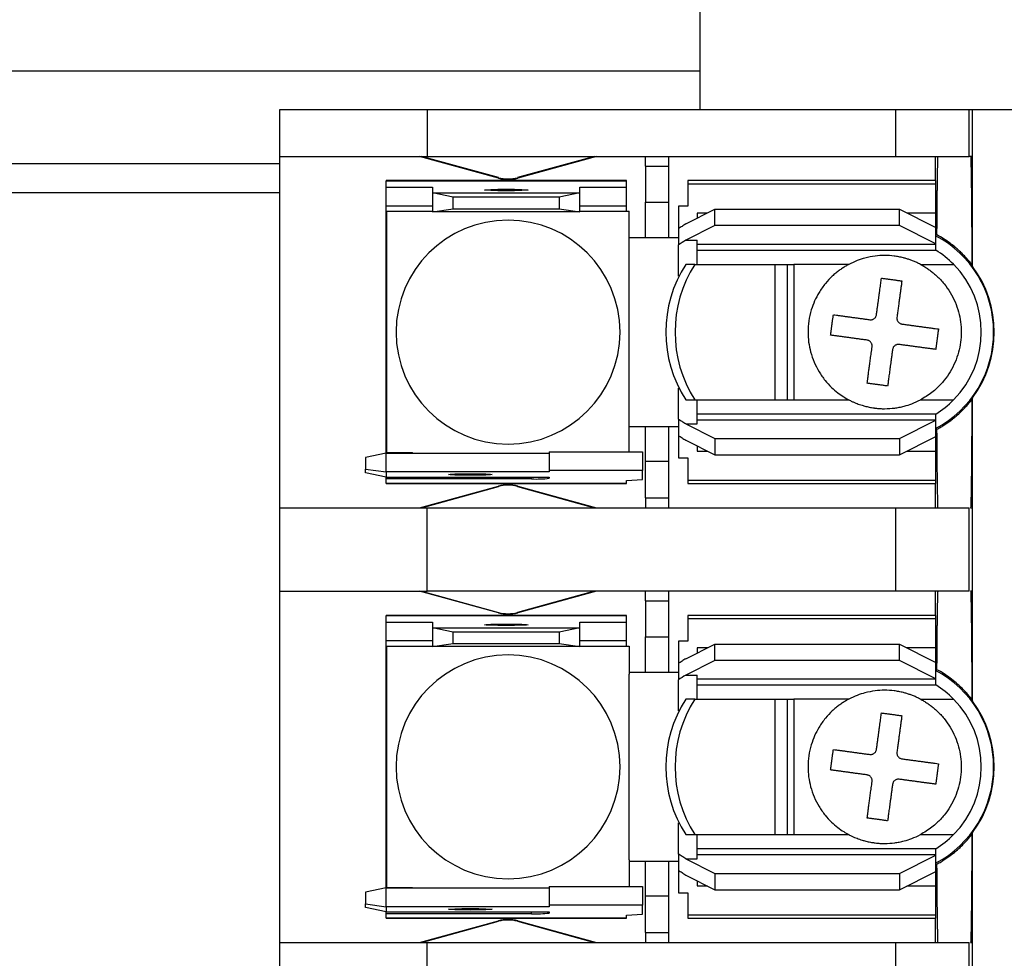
# Model space of a CAD drawing. Header units: millimetres. Extents: x 25 to 1092, y 25 to 838.
# Tile 6 of 19: x 247 to 289, y 650 to 690. Entities that reach past the tile are written whole.
import ezdxf

# ---------------------------------------------------------------- set-up
doc = ezdxf.new("R2010")
doc.units = ezdxf.units.MM
doc.header["$LTSCALE"] = 4

msp = doc.modelspace()

# ---------------------------------------------------------------- linework, layer by layer
for p, q in [((276.262, 699.833), (276.262, 686.172)), ((239.262, 687.833), (276.262, 687.833)), ((258.162, 684.142), (258.162, 686.172)), ((258.162, 686.172), (264.512, 686.172)), ((264.512, 686.172), (264.512, 684.142)), ((264.512, 686.172), (284.694, 686.172)), ((284.694, 686.172), (284.694, 684.142)), ((284.694, 686.172), (287.869, 686.172)), ((287.869, 684.142), (287.869, 686.172)), ((287.869, 686.172), (288.007, 686.172)), ((288.007, 684.142), (288.007, 686.172)), ((288.007, 686.172), (304.517, 686.172)), ((258.162, 684.142), (264.512, 684.142)), ((258.162, 669.004), (258.162, 684.142)), ((267.574, 683.208), (264.182, 684.142)), ((267.58, 683.23), (264.266, 684.142)), ((264.512, 684.142), (284.694, 684.142)), ((271.719, 684.142), (268.405, 683.23)), ((271.802, 684.142), (268.41, 683.208)), ((273.91, 683.732), (273.91, 684.142)), ((274.926, 683.732), (274.926, 684.142)), ((284.694, 684.142), (287.869, 684.142)), ((286.42, 683.101), (286.42, 684.142)), ((287.931, 684.142), (287.869, 684.142)), ((288.007, 684.142), (287.931, 684.142)), ((288.007, 679.405), (288.007, 684.142)), ((258.162, 683.833), (238.262, 683.833)), ((273.91, 683.732), (273.91, 682.179)), ((273.91, 683.732), (274.926, 683.732)), ((274.926, 682.179), (274.926, 683.732)), ((273.098, 683.101), (262.734, 683.101)), ((262.734, 683.101), (262.734, 683.1)), ((262.734, 682.817), (262.734, 683.1)), ((262.734, 683.1), (273.098, 683.1)), ((262.734, 682.817), (264.741, 682.817)), ((262.734, 682.005), (262.734, 682.817)), ((264.741, 682.817), (264.741, 682.572)), ((267.574, 683.208), (267.58, 683.23)), ((268.405, 683.23), (268.41, 683.208)), ((271.091, 682.572), (271.091, 682.817)), ((271.091, 682.817), (273.098, 682.817)), ((273.098, 683.1), (273.098, 683.101)), ((273.098, 682.817), (273.098, 683.1)), ((273.098, 682.005), (273.098, 682.817)), ((286.433, 683.101), (275.739, 683.101)), ((275.739, 683.101), (275.739, 682.969)), ((275.739, 682.969), (275.739, 681.998)), ((275.739, 682.969), (286.433, 682.969)), ((286.433, 682.969), (286.433, 683.101)), ((286.433, 681.704), (286.433, 682.969)), ((258.162, 682.583), (238.262, 682.583)), ((265.63, 682.384), (264.741, 682.572)), ((264.741, 682.572), (271.091, 682.572)), ((264.741, 682.572), (264.741, 681.759)), ((271.091, 682.572), (270.202, 682.384)), ((271.091, 681.759), (271.091, 682.572)), ((264.741, 682.005), (262.734, 682.005)), ((262.734, 681.145), (262.734, 682.005)), ((270.202, 682.384), (265.63, 682.384)), ((265.63, 681.885), (265.63, 682.384)), ((270.202, 682.384), (270.202, 681.885)), ((273.098, 682.005), (271.091, 682.005)), ((273.098, 681.782), (273.098, 682.005)), ((273.91, 682.179), (274.926, 682.179)), ((273.91, 680.637), (273.91, 682.179)), ((274.926, 680.637), (274.926, 682.179)), ((275.739, 681.998), (275.333, 681.998)), ((275.333, 681.998), (275.333, 681.028)), ((262.774, 671.364), (262.774, 681.782)), ((262.774, 681.782), (264.741, 681.782)), ((264.741, 681.759), (265.63, 681.885)), ((271.091, 681.759), (264.741, 681.759)), ((265.63, 681.885), (270.202, 681.885)), ((270.202, 681.885), (271.091, 681.759)), ((271.091, 681.782), (273.211, 681.782)), ((273.211, 680.575), (273.211, 681.782)), ((275.648, 681.237), (276.908, 681.867)), ((276.583, 681.704), (276.146, 681.704)), ((276.146, 681.704), (276.146, 681.486)), ((276.908, 681.163), (276.908, 681.867)), ((276.908, 681.867), (284.858, 681.867)), ((284.858, 681.163), (284.858, 681.867)), ((284.858, 681.867), (286.433, 681.079)), ((286.433, 681.704), (285.183, 681.704)), ((286.433, 681.047), (286.433, 681.704)), ((262.774, 681.145), (262.734, 681.145)), ((262.734, 672.001), (262.734, 681.145)), ((276.908, 681.163), (275.648, 680.533)), ((284.858, 681.163), (276.908, 681.163)), ((286.433, 680.375), (284.858, 681.163)), ((275.333, 681.028), (275.333, 680.33)), ((286.433, 680.375), (286.433, 681.079)), ((273.91, 680.637), (273.211, 680.637)), ((273.212, 672.623), (273.212, 680.523)), ((274.926, 680.637), (273.91, 680.637)), ((275.333, 680.637), (274.926, 680.637)), ((275.333, 678.991), (275.333, 680.33)), ((275.648, 680.533), (276.146, 680.533)), ((276.146, 679.494), (276.146, 680.533)), ((286.433, 680.349), (276.146, 680.349)), ((286.433, 680.349), (286.433, 680.375)), ((286.433, 680.104), (286.433, 680.349)), ((276.146, 680.104), (286.433, 680.104)), ((276.047, 679.494), (275.652, 679.494)), ((276.047, 679.494), (279.496, 679.494)), ((279.496, 679.494), (279.496, 673.652)), ((279.496, 679.494), (280.032, 679.494)), ((280.032, 673.652), (280.032, 679.494)), ((280.032, 679.494), (280.311, 679.494)), ((280.311, 679.494), (280.311, 673.652)), ((282.683, 679.494), (280.311, 679.494)), ((285.763, 679.494), (287.193, 679.494)), ((287.982, 679.48), (288.007, 679.405)), ((275.333, 672.816), (275.333, 674.155)), ((275.652, 673.652), (276.047, 673.652)), ((276.047, 673.652), (279.496, 673.652)), ((276.146, 672.614), (276.146, 673.652)), ((279.496, 673.652), (280.032, 673.652)), ((280.032, 673.652), (280.311, 673.652)), ((280.311, 673.652), (282.683, 673.652)), ((285.763, 673.652), (287.193, 673.652)), ((288.007, 673.741), (287.982, 673.666)), ((288.007, 669.004), (288.007, 673.741)), ((275.333, 672.816), (275.333, 672.119)), ((286.433, 673.043), (276.146, 673.043)), ((276.146, 672.798), (286.433, 672.798)), ((284.858, 671.984), (286.433, 672.771)), ((286.433, 672.798), (286.433, 673.043)), ((286.433, 672.771), (286.433, 672.798)), ((286.433, 672.067), (286.433, 672.771)), ((273.211, 671.418), (273.211, 672.572)), ((273.211, 672.509), (273.91, 672.509)), ((273.91, 672.509), (274.926, 672.509)), ((273.91, 671.002), (273.91, 672.509)), ((274.926, 671.002), (274.926, 672.509)), ((274.926, 672.509), (275.333, 672.509)), ((275.648, 672.614), (276.908, 671.984)), ((275.648, 672.614), (276.146, 672.614)), ((262.734, 672.001), (262.774, 672.001)), ((262.734, 671.358), (262.734, 672.001)), ((275.333, 672.119), (275.333, 671.148)), ((275.648, 671.91), (276.908, 671.28)), ((276.908, 671.984), (284.858, 671.984)), ((276.908, 671.984), (276.908, 671.28)), ((284.858, 671.28), (286.433, 672.067)), ((284.858, 671.984), (284.858, 671.28)), ((286.433, 671.442), (286.433, 672.1)), ((262.734, 671.358), (261.845, 671.17)), ((262.734, 670.546), (262.734, 671.358)), ((262.734, 671.358), (269.77, 671.358)), ((263.877, 671.364), (262.774, 671.364)), ((269.77, 671.418), (273.783, 671.418)), ((269.77, 671.418), (269.77, 670.606)), ((273.783, 671.418), (273.783, 670.606)), ((276.146, 671.661), (276.146, 671.442)), ((276.146, 671.442), (276.583, 671.442)), ((285.183, 671.442), (286.433, 671.442)), ((286.433, 670.177), (286.433, 671.442)), ((261.845, 671.17), (261.845, 670.671)), ((274.926, 671.002), (273.91, 671.002)), ((273.91, 669.435), (273.91, 671.002)), ((274.926, 669.435), (274.926, 671.002)), ((275.333, 671.148), (275.739, 671.148)), ((275.739, 671.148), (275.739, 670.177)), ((276.908, 671.28), (284.858, 671.28)), ((261.845, 670.671), (262.734, 670.546)), ((261.845, 670.512), (261.845, 670.671)), ((262.734, 670.324), (261.845, 670.512)), ((262.734, 670.546), (262.734, 670.324)), ((269.77, 670.546), (262.734, 670.546)), ((273.783, 670.606), (269.77, 670.606)), ((269.77, 670.606), (269.77, 670.546)), ((273.783, 670.224), (273.783, 670.606)), ((262.734, 670.324), (269.77, 670.324)), ((262.734, 670.244), (262.734, 670.324)), ((262.734, 670.047), (262.734, 670.244)), ((269.008, 670.244), (262.734, 670.244)), ((269.008, 670.244), (269.008, 670.324)), ((269.77, 670.324), (269.77, 670.271)), ((273.098, 670.183), (273.783, 670.224)), ((273.098, 670.047), (273.098, 670.183)), ((286.433, 670.177), (275.739, 670.177)), ((275.739, 670.177), (275.739, 670.045)), ((286.433, 670.045), (286.433, 670.177)), ((273.098, 670.047), (262.734, 670.047)), ((262.734, 670.045), (262.734, 670.047)), ((262.734, 670.045), (273.098, 670.045)), ((264.182, 669.004), (267.574, 669.938)), ((264.266, 669.004), (267.58, 669.917)), ((267.58, 669.917), (267.574, 669.938)), ((268.41, 669.938), (268.405, 669.917)), ((268.405, 669.917), (271.719, 669.004)), ((268.41, 669.938), (271.802, 669.004)), ((273.098, 670.045), (273.098, 670.047)), ((275.739, 670.045), (286.433, 670.045)), ((286.42, 669.004), (286.42, 670.045)), ((273.91, 669.435), (274.926, 669.435)), ((273.91, 669.435), (273.91, 669.004)), ((274.926, 669.004), (274.926, 669.435)), ((258.162, 665.402), (258.162, 669.004)), ((258.162, 669.004), (264.512, 669.004)), ((264.512, 665.402), (264.512, 669.004)), ((264.512, 669.004), (284.694, 669.004)), ((284.694, 669.004), (284.694, 665.402)), ((284.694, 669.004), (287.869, 669.004)), ((287.869, 665.402), (287.869, 669.004)), ((287.931, 669.004), (288.007, 669.004)), ((288.007, 665.402), (288.007, 669.004)), ((258.162, 665.402), (264.512, 665.402)), ((258.162, 650.264), (258.162, 665.402)), ((267.574, 664.468), (264.182, 665.402)), ((264.266, 665.402), (267.58, 664.49)), ((284.694, 665.402), (264.512, 665.402)), ((271.719, 665.402), (268.405, 664.49)), ((271.802, 665.402), (268.41, 664.468)), ((273.91, 664.992), (273.91, 665.402)), ((273.91, 664.992), (273.91, 663.439)), ((273.91, 664.992), (274.926, 664.992)), ((274.926, 664.992), (274.926, 665.402)), ((274.926, 663.439), (274.926, 664.992)), ((287.869, 665.402), (284.694, 665.402)), ((286.42, 664.361), (286.42, 665.402)), ((287.931, 665.402), (287.931, 665.402)), ((288.007, 665.402), (287.931, 665.402)), ((288.007, 660.665), (288.007, 665.402)), ((273.098, 664.361), (262.734, 664.361)), ((262.734, 664.361), (262.734, 664.36)), ((262.734, 664.077), (262.734, 664.36)), ((262.734, 664.36), (273.098, 664.36)), ((267.574, 664.468), (267.58, 664.49)), ((268.405, 664.49), (268.41, 664.468)), ((273.098, 664.36), (273.098, 664.361)), ((273.098, 664.077), (273.098, 664.36)), ((286.433, 664.361), (275.739, 664.361)), ((275.739, 664.361), (275.739, 664.229)), ((275.739, 664.229), (275.739, 663.258)), ((275.739, 664.229), (286.433, 664.229)), ((286.433, 664.229), (286.433, 664.361)), ((286.433, 662.964), (286.433, 664.229)), ((262.734, 664.077), (264.741, 664.077)), ((262.734, 663.265), (262.734, 664.077)), ((264.741, 664.077), (264.741, 663.832)), ((265.63, 663.644), (264.741, 663.832)), ((264.741, 663.832), (271.091, 663.832)), ((264.741, 663.832), (264.741, 663.019)), ((271.091, 663.832), (270.202, 663.644)), ((271.091, 663.832), (271.091, 664.077)), ((271.091, 664.077), (273.098, 664.077)), ((271.091, 663.019), (271.091, 663.832)), ((273.098, 663.265), (273.098, 664.077)), ((270.202, 663.644), (265.63, 663.644)), ((265.63, 663.145), (265.63, 663.644)), ((270.202, 663.644), (270.202, 663.145)), ((273.91, 663.439), (274.926, 663.439)), ((273.91, 661.897), (273.91, 663.439)), ((274.926, 661.897), (274.926, 663.439)), ((264.741, 663.265), (262.734, 663.265)), ((262.734, 662.405), (262.734, 663.265)), ((262.774, 663.042), (264.741, 663.042)), ((262.774, 652.624), (262.774, 663.042)), ((264.741, 663.019), (265.63, 663.145)), ((271.091, 663.019), (264.741, 663.019)), ((265.63, 663.145), (270.202, 663.145)), ((270.202, 663.145), (271.091, 663.019)), ((273.098, 663.265), (271.091, 663.265)), ((271.091, 663.042), (273.211, 663.042)), ((273.098, 663.042), (273.098, 663.265)), ((273.211, 663.042), (273.211, 661.835)), ((275.739, 663.258), (275.333, 663.258)), ((275.333, 663.258), (275.333, 662.288)), ((275.648, 662.497), (276.908, 663.127)), ((276.583, 662.964), (276.146, 662.964)), ((276.146, 662.964), (276.146, 662.746)), ((276.908, 662.423), (276.908, 663.127)), ((276.908, 663.127), (284.858, 663.127)), ((284.858, 662.423), (284.858, 663.127)), ((284.858, 663.127), (286.433, 662.339)), ((286.433, 662.964), (285.183, 662.964)), ((286.433, 662.307), (286.433, 662.964)), ((262.734, 653.261), (262.734, 662.405)), ((275.333, 662.288), (275.333, 661.59)), ((276.908, 662.423), (275.648, 661.793)), ((284.858, 662.423), (276.908, 662.423)), ((286.433, 661.635), (284.858, 662.423)), ((286.433, 661.635), (286.433, 662.339)), ((273.91, 661.897), (273.211, 661.897)), ((273.212, 661.783), (273.211, 661.835)), ((273.212, 653.883), (273.212, 661.783)), ((274.926, 661.897), (273.91, 661.897)), ((275.333, 661.897), (274.926, 661.897)), ((275.648, 661.793), (276.146, 661.793)), ((276.146, 660.754), (276.146, 661.793)), ((286.433, 661.609), (276.146, 661.609)), ((286.433, 661.609), (286.433, 661.635)), ((286.433, 661.364), (286.433, 661.609)), ((275.333, 660.251), (275.333, 661.59)), ((276.146, 661.364), (286.433, 661.364)), ((276.047, 660.754), (275.652, 660.754)), ((276.047, 660.754), (279.496, 660.754)), ((279.496, 660.754), (279.496, 654.912)), ((279.496, 660.754), (280.032, 660.754)), ((280.032, 654.912), (280.032, 660.754)), ((280.032, 660.754), (280.311, 660.754)), ((280.311, 660.754), (280.311, 654.912)), ((282.683, 660.754), (280.311, 660.754)), ((285.763, 660.754), (287.193, 660.754)), ((287.982, 660.74), (288.007, 660.665)), ((275.333, 654.076), (275.333, 655.415)), ((275.652, 654.912), (276.047, 654.912)), ((276.047, 654.912), (279.496, 654.912)), ((276.146, 653.874), (276.146, 654.912)), ((279.496, 654.912), (280.032, 654.912)), ((280.032, 654.912), (280.311, 654.912)), ((280.311, 654.912), (282.683, 654.912)), ((285.763, 654.912), (287.193, 654.912)), ((288.007, 655.001), (287.982, 654.926)), ((288.007, 650.264), (288.007, 655.001)), ((275.333, 654.076), (275.333, 653.379)), ((286.433, 654.303), (276.146, 654.303)), ((276.146, 654.058), (286.433, 654.058)), ((284.858, 653.244), (286.433, 654.031)), ((286.433, 654.058), (286.433, 654.303)), ((286.433, 654.031), (286.433, 654.058)), ((286.433, 653.327), (286.433, 654.031)), ((273.211, 653.832), (273.212, 653.883)), ((273.211, 653.832), (273.211, 652.678)), ((273.211, 653.769), (273.91, 653.769)), ((273.91, 653.769), (274.926, 653.769)), ((273.91, 652.262), (273.91, 653.769)), ((274.926, 652.262), (274.926, 653.769)), ((274.926, 653.769), (275.333, 653.769)), ((275.648, 653.874), (276.908, 653.244)), ((275.648, 653.874), (276.146, 653.874)), ((262.734, 653.261), (262.774, 653.261)), ((262.734, 652.618), (262.734, 653.261)), ((275.333, 653.379), (275.333, 652.408)), ((275.648, 653.17), (276.908, 652.54)), ((276.908, 653.244), (276.908, 652.54)), ((276.908, 653.244), (284.858, 653.244)), ((284.858, 652.54), (286.433, 653.327)), ((284.858, 653.244), (284.858, 652.54)), ((286.433, 652.702), (286.433, 653.36)), ((276.146, 652.921), (276.146, 652.702)), ((276.146, 652.702), (276.583, 652.702)), ((285.183, 652.702), (286.433, 652.702)), ((286.433, 651.437), (286.433, 652.702)), ((262.734, 652.618), (261.845, 652.43)), ((261.845, 652.43), (261.845, 651.931)), ((262.734, 651.806), (262.734, 652.618)), ((262.734, 652.618), (269.77, 652.618)), ((263.877, 652.624), (262.774, 652.624)), ((269.77, 652.678), (269.77, 651.866)), ((269.77, 652.678), (273.783, 652.678)), ((273.783, 652.678), (273.783, 651.866)), ((274.926, 652.262), (273.91, 652.262)), ((273.91, 650.695), (273.91, 652.262)), ((274.926, 650.695), (274.926, 652.262)), ((275.333, 652.408), (275.739, 652.408)), ((275.739, 652.408), (275.739, 651.437)), ((276.908, 652.54), (284.858, 652.54)), ((261.845, 651.931), (262.734, 651.806)), ((261.845, 651.772), (261.845, 651.931)), ((273.783, 651.866), (269.77, 651.866)), ((269.77, 651.866), (269.77, 651.806)), ((273.783, 651.484), (273.783, 651.866)), ((262.734, 651.584), (261.845, 651.772)), ((262.734, 651.806), (262.734, 651.584)), ((269.77, 651.806), (262.734, 651.806)), ((262.734, 651.584), (269.77, 651.584)), ((262.734, 651.504), (262.734, 651.584)), ((262.734, 651.307), (262.734, 651.504)), ((269.008, 651.504), (262.734, 651.504)), ((269.008, 651.504), (269.008, 651.584)), ((269.77, 651.584), (269.77, 651.531)), ((273.098, 651.443), (273.783, 651.484)), ((273.098, 651.307), (273.098, 651.443)), ((286.433, 651.437), (275.739, 651.437)), ((275.739, 651.437), (275.739, 651.305)), ((286.433, 651.305), (286.433, 651.437)), ((273.098, 651.307), (262.734, 651.307)), ((262.734, 651.305), (262.734, 651.307)), ((262.734, 651.305), (273.098, 651.305)), ((264.182, 650.264), (267.574, 651.198)), ((264.266, 650.264), (267.58, 651.177)), ((267.58, 651.177), (267.574, 651.198)), ((268.41, 651.198), (268.405, 651.177)), ((268.405, 651.177), (271.719, 650.264)), ((268.41, 651.198), (271.802, 650.264)), ((273.098, 651.305), (273.098, 651.307)), ((275.739, 651.305), (286.433, 651.305)), ((286.42, 650.264), (286.42, 651.305)), ((273.91, 650.695), (274.926, 650.695)), ((273.91, 650.695), (273.91, 650.264)), ((274.926, 650.264), (274.926, 650.695)), ((258.162, 646.662), (258.162, 650.264)), ((258.162, 650.264), (264.512, 650.264)), ((264.512, 646.662), (264.512, 650.264)), ((264.512, 650.264), (284.694, 650.264)), ((284.694, 650.264), (284.694, 646.662)), ((284.694, 650.264), (287.869, 650.264)), ((287.869, 646.662), (287.869, 650.264)), ((287.931, 650.264), (288.007, 650.264)), ((288.007, 646.662), (288.007, 650.264))]:
    msp.add_line(p, q)
at = {"flags": 128}
for points in [[(267.916, 682.666), (267.556, 682.668), (267.252, 682.675), (267.048, 682.686), (266.976, 682.698), (267.048, 682.711), (267.252, 682.722), (267.556, 682.729), (267.916, 682.731)], [(267.916, 682.731), (268.276, 682.729), (268.581, 682.722), (268.784, 682.711), (268.856, 682.698), (268.784, 682.686), (268.581, 682.675), (268.276, 682.668), (267.916, 682.666)], [(266.367, 670.402), (266.007, 670.405), (265.702, 670.412), (265.498, 670.422), (265.427, 670.435), (265.498, 670.447), (265.702, 670.458), (266.007, 670.465), (266.367, 670.468)], [(266.367, 670.468), (266.726, 670.465), (267.031, 670.458), (267.235, 670.447), (267.306, 670.435), (267.235, 670.422), (267.031, 670.412), (266.726, 670.405), (266.367, 670.402)], [(267.916, 663.926), (267.556, 663.928), (267.252, 663.935), (267.048, 663.946), (266.976, 663.958), (267.048, 663.971), (267.252, 663.982), (267.556, 663.989), (267.916, 663.991)], [(267.916, 663.991), (268.276, 663.989), (268.581, 663.982), (268.784, 663.971), (268.856, 663.958), (268.784, 663.946), (268.581, 663.935), (268.276, 663.928), (267.916, 663.926)], [(266.367, 651.662), (266.007, 651.665), (265.702, 651.672), (265.498, 651.682), (265.427, 651.695), (265.498, 651.707), (265.702, 651.718), (266.007, 651.725), (266.367, 651.728)], [(266.367, 651.728), (266.726, 651.725), (267.031, 651.718), (267.235, 651.707), (267.306, 651.695), (267.235, 651.682), (267.031, 651.672), (266.726, 651.665), (266.367, 651.662)]]:
    msp.add_lwpolyline(points, dxfattribs=at)
for centre, radius, start, end in [((267.992, 684.727), 1.575, 254.6031, 285.3969), ((267.992, 684.727), 1.553, 254.6031, 285.3969), ((267.992, 676.573), 4.826, 90, 270), ((267.992, 676.573), 4.826, 270, 90), ((284.223, 676.573), 4.699, 297.8765, 62.1235), ((271.942, 680.523), 1.27, 0, 2.3393), ((284.223, 676.573), 4.166, 44.5249, 57.9616), ((280.201, 676.573), 5.407, 147.298, 212.702), ((280.596, 676.573), 5.407, 147.298, 212.702), ((284.223, 676.573), 4.166, 315.4751, 44.5249), ((284.223, 676.573), 4.727, 323.1955, 36.8045), ((284.223, 676.573), 4.166, 302.0384, 315.4751), ((271.942, 672.623), 1.27, 357.6607, 0), ((264.043, 672.623), 1.27, 262.5235, 265.1712), ((269.199, 675.723), 5.482, 268.0109, 275.9867), ((267.992, 668.42), 1.575, 90, 105.3969), ((267.992, 668.42), 1.553, 90, 105.3969), ((267.992, 668.42), 1.575, 74.6031, 90), ((267.992, 668.42), 1.553, 74.6031, 90), ((267.992, 665.987), 1.575, 254.6031, 285.3969), ((267.992, 665.987), 1.553, 254.6031, 285.3969), ((267.992, 657.833), 4.826, 90, 270), ((267.992, 657.833), 4.826, 270, 90), ((284.223, 657.833), 4.699, 297.8765, 62.1235), ((284.223, 657.833), 4.166, 44.5249, 57.9616), ((280.201, 657.833), 5.407, 147.298, 212.702), ((280.596, 657.833), 5.407, 147.298, 212.702), ((284.223, 657.833), 4.166, 315.4751, 44.5249), ((284.223, 657.833), 4.727, 323.1955, 36.8045), ((284.223, 657.833), 4.166, 302.0384, 315.4751), ((264.043, 653.883), 1.27, 262.5235, 265.1712), ((269.199, 656.983), 5.482, 268.0109, 275.9867), ((267.992, 649.68), 1.575, 90, 105.3969), ((267.992, 649.68), 1.553, 90, 105.3969), ((267.992, 649.68), 1.575, 74.6031, 90), ((267.992, 649.68), 1.553, 74.6031, 90)]:
    msp.add_arc(centre, radius, start, end)
for points, knots in [([(286.479, 680.762), (286.479, 680.842), (286.48, 681.003), (286.482, 681.238), (286.484, 681.471), (286.485, 681.7), (286.487, 681.925), (286.489, 682.144), (286.491, 682.358), (286.493, 682.565), (286.495, 682.764), (286.498, 682.956), (286.5, 683.137), (286.503, 683.309), (286.506, 683.469), (286.508, 683.617), (286.511, 683.753), (286.514, 683.874), (286.517, 683.981), (286.52, 684.072), (286.523, 684.119), (286.524, 684.142)], [0, 0, 0, 0, 0.045517, 0.091824, 0.138922, 0.186811, 0.23549, 0.284959, 0.335219, 0.38627, 0.438111, 0.490743, 0.544165, 0.598377, 0.653381, 0.709174, 0.765758, 0.823133, 0.881298, 0.940254, 1, 1, 1, 1]), ([(287.931, 684.142), (287.932, 684.126), (287.934, 684.093), (287.936, 684.031), (287.938, 683.961), (287.941, 683.881), (287.943, 683.792), (287.945, 683.694), (287.949, 683.493), (287.955, 683.144), (287.962, 682.574), (287.968, 681.907), (287.973, 681.281), (287.976, 680.75), (287.978, 680.341), (287.98, 679.919), (287.981, 679.627), (287.982, 679.48)], [0, 0, 0, 0, 0.035252, 0.070395, 0.105475, 0.140535, 0.17562, 0.210774, 0.246043, 0.372996, 0.500017, 0.626969, 0.75399, 0.815599, 0.876978, 0.938366, 1, 1, 1, 1]), ([(275.648, 681.237), (275.595, 681.201), (275.491, 681.129), (275.386, 681.062), (275.333, 681.028)], [0, 0, 0, 0, 0.4993314, 1, 1, 1, 1]), ([(287.982, 679.48), (287.941, 679.532), (287.86, 679.635), (287.73, 679.783), (287.596, 679.925), (287.455, 680.062), (287.274, 680.224), (287.047, 680.405), (286.771, 680.597), (286.576, 680.707), (286.479, 680.762)], [0, 0, 0, 0, 0.09893, 0.197613, 0.296176, 0.394749, 0.493462, 0.664483, 0.833084, 1, 1, 1, 1]), ([(285.763, 679.494), (285.713, 679.519), (285.617, 679.569), (285.469, 679.632), (285.323, 679.688), (285.178, 679.735), (285.015, 679.78), (284.833, 679.821), (284.563, 679.863), (284.222, 679.884), (283.8, 679.858), (283.404, 679.78), (283.025, 679.66), (282.801, 679.551), (282.683, 679.494)], [0, 0, 0, 0, 0.051803, 0.101781, 0.150297, 0.197806, 0.244861, 0.30895, 0.372646, 0.500095, 0.628581, 0.767263, 0.877755, 1, 1, 1, 1]), ([(282.683, 679.494), (282.636, 679.469), (282.541, 679.417), (282.399, 679.327), (282.255, 679.226), (282.11, 679.113), (281.907, 678.935), (281.655, 678.665), (281.32, 678.192), (281.009, 677.494), (280.878, 676.608), (280.999, 675.688), (281.297, 674.989), (281.641, 674.499), (281.918, 674.198), (282.19, 673.964), (282.443, 673.786), (282.608, 673.694), (282.683, 673.652)], [0, 0, 0, 0, 0.02228, 0.045697, 0.070263, 0.095982, 0.122861, 0.183209, 0.250333, 0.365012, 0.5, 0.620444, 0.749683, 0.813777, 0.870822, 0.920857, 0.963911, 1, 1, 1, 1]), ([(285.763, 679.494), (285.814, 679.466), (285.917, 679.41), (286.065, 679.315), (286.208, 679.214), (286.346, 679.104), (286.548, 678.925), (286.796, 678.659), (287.059, 678.285), (287.268, 677.877), (287.465, 677.313), (287.564, 676.573), (287.465, 675.834), (287.268, 675.269), (287.059, 674.863), (286.797, 674.488), (286.522, 674.193), (286.257, 673.967), (286.019, 673.796), (285.848, 673.7), (285.763, 673.652)], [0, 0, 0, 0, 0.024593, 0.0490982, 0.0735854, 0.0981245, 0.1227852, 0.1863756, 0.2501806, 0.313767, 0.3775759, 0.5000117, 0.6224475, 0.6860379, 0.7498428, 0.8134293, 0.8772382, 0.9181627, 0.9589747, 1, 1, 1, 1]), ([(283.872, 677.326), (283.88, 677.384), (283.895, 677.5), (283.918, 677.67), (283.941, 677.833), (283.962, 677.99), (283.983, 678.141), (284.002, 678.284), (284.021, 678.421), (284.038, 678.551), (284.055, 678.674), (284.07, 678.79), (284.08, 678.863), (284.085, 678.899)], [0, 0, 0, 0, 0.1005427, 0.1991459, 0.295814, 0.3905518, 0.4833637, 0.5742538, 0.6632261, 0.7502841, 0.8354308, 0.9186688, 1, 1, 1, 1]), ([(284.085, 678.899), (284.134, 678.892), (284.231, 678.879), (284.378, 678.859), (284.526, 678.839), (284.673, 678.819), (284.82, 678.799), (284.918, 678.786), (284.966, 678.779)], [0, 0, 0, 0, 0.166634, 0.333317, 0.500021, 0.666721, 0.83339, 1, 1, 1, 1]), ([(284.966, 678.779), (284.96, 678.735), (284.948, 678.645), (284.928, 678.5), (284.907, 678.345), (284.884, 678.18), (284.861, 678.004), (284.835, 677.819), (284.809, 677.623), (284.781, 677.419), (284.762, 677.278), (284.753, 677.206)], [0, 0, 0, 0, 0.099668, 0.202185, 0.307554, 0.41578, 0.526869, 0.640828, 0.757664, 0.877386, 1, 1, 1, 1]), ([(281.893, 676.441), (281.9, 676.489), (281.913, 676.584), (281.933, 676.729), (281.953, 676.876), (281.973, 677.024), (281.993, 677.173), (282.006, 677.272), (282.013, 677.322)], [0, 0, 0, 0, 0.163609, 0.328093, 0.493699, 0.660695, 0.829365, 1, 1, 1, 1]), ([(282.013, 677.322), (282.059, 677.316), (282.151, 677.303), (282.298, 677.283), (282.448, 677.263), (282.603, 677.242), (282.761, 677.22), (282.922, 677.199), (283.086, 677.176), (283.251, 677.154), (283.417, 677.131), (283.53, 677.116), (283.586, 677.108)], [0, 0, 0, 0, 0.104234, 0.207504, 0.309816, 0.411178, 0.511599, 0.611089, 0.709662, 0.807328, 0.904103, 1, 1, 1, 1]), ([(283.774, 677.158), (283.786, 677.168), (283.811, 677.189), (283.84, 677.23), (283.862, 677.276), (283.868, 677.309), (283.872, 677.326)], [0, 0, 0, 0, 0.241663, 0.484493, 0.741216, 1, 1, 1, 1]), ([(283.586, 677.108), (283.603, 677.107), (283.637, 677.104), (283.687, 677.113), (283.733, 677.13), (283.76, 677.149), (283.774, 677.158)], [0, 0, 0, 0, 0.258819, 0.515795, 0.758326, 1, 1, 1, 1]), ([(284.75, 677.172), (284.751, 677.158), (284.752, 677.131), (284.762, 677.09), (284.778, 677.052), (284.794, 677.03), (284.802, 677.018)], [0, 0, 0, 0, 0.255428, 0.502395, 0.748143, 1, 1, 1, 1]), ([(284.802, 677.018), (284.813, 677.006), (284.834, 676.981), (284.874, 676.952), (284.92, 676.93), (284.953, 676.924), (284.97, 676.92)], [0, 0, 0, 0, 0.2418069, 0.484529, 0.7413133, 1, 1, 1, 1]), ([(284.97, 676.92), (285.026, 676.913), (285.138, 676.897), (285.305, 676.875), (285.47, 676.853), (285.633, 676.83), (285.794, 676.809), (285.953, 676.787), (286.107, 676.766), (286.258, 676.745), (286.404, 676.726), (286.497, 676.713), (286.543, 676.707)], [0, 0, 0, 0, 0.09594, 0.192747, 0.290438, 0.389024, 0.48852, 0.588936, 0.690283, 0.792571, 0.895808, 1, 1, 1, 1]), ([(286.543, 676.707), (286.536, 676.656), (286.523, 676.556), (286.502, 676.406), (286.482, 676.258), (286.462, 676.112), (286.442, 675.967), (286.43, 675.873), (286.423, 675.826)], [0, 0, 0, 0, 0.1727458, 0.3426934, 0.5101221, 0.6753078, 0.8385168, 1, 1, 1, 1]), ([(283.466, 676.227), (283.41, 676.235), (283.298, 676.25), (283.132, 676.273), (282.967, 676.295), (282.804, 676.317), (282.643, 676.339), (282.485, 676.361), (282.33, 676.382), (282.179, 676.402), (282.032, 676.422), (281.94, 676.435), (281.893, 676.441)], [0, 0, 0, 0, 0.095565, 0.192032, 0.289432, 0.387799, 0.487164, 0.587558, 0.689011, 0.79155, 0.895205, 1, 1, 1, 1]), ([(283.634, 676.129), (283.623, 676.142), (283.602, 676.168), (283.561, 676.197), (283.515, 676.218), (283.483, 676.224), (283.466, 676.227)], [0, 0, 0, 0, 0.252596, 0.496698, 0.742522, 1, 1, 1, 1]), ([(283.684, 675.941), (283.685, 675.958), (283.688, 675.992), (283.678, 676.042), (283.662, 676.089), (283.643, 676.116), (283.634, 676.129)], [0, 0, 0, 0, 0.257893, 0.515504, 0.757827, 1, 1, 1, 1]), ([(284.85, 676.039), (284.833, 676.041), (284.8, 676.044), (284.751, 676.036), (284.704, 676.018), (284.676, 675.999), (284.662, 675.99)], [0, 0, 0, 0, 0.257412, 0.503214, 0.747339, 1, 1, 1, 1]), ([(286.423, 675.826), (286.377, 675.832), (286.284, 675.845), (286.137, 675.865), (285.986, 675.885), (285.831, 675.906), (285.673, 675.928), (285.512, 675.95), (285.349, 675.972), (285.184, 675.994), (285.018, 676.017), (284.906, 676.032), (284.85, 676.039)], [0, 0, 0, 0, 0.104749, 0.208367, 0.310881, 0.412318, 0.512707, 0.612078, 0.71046, 0.807886, 0.904389, 1, 1, 1, 1]), ([(283.47, 674.368), (283.476, 674.41), (283.488, 674.498), (283.507, 674.644), (283.529, 674.809), (283.554, 674.993), (283.582, 675.199), (283.613, 675.426), (283.647, 675.675), (283.671, 675.851), (283.684, 675.941)], [0, 0, 0, 0, 0.094581, 0.19784, 0.309786, 0.430423, 0.559757, 0.697791, 0.844535, 1, 1, 1, 1]), ([(284.565, 675.822), (284.556, 675.761), (284.54, 675.641), (284.517, 675.468), (284.495, 675.305), (284.474, 675.151), (284.454, 675.007), (284.436, 674.872), (284.419, 674.746), (284.403, 674.63), (284.388, 674.523), (284.375, 674.424), (284.362, 674.333), (284.355, 674.276), (284.351, 674.249)], [0, 0, 0, 0, 0.104633, 0.205383, 0.302256, 0.395255, 0.484382, 0.569639, 0.651028, 0.72855, 0.802206, 0.871998, 0.937929, 1, 1, 1, 1]), ([(284.662, 675.99), (284.65, 675.979), (284.625, 675.958), (284.596, 675.918), (284.574, 675.872), (284.568, 675.839), (284.565, 675.822)], [0, 0, 0, 0, 0.241985, 0.484234, 0.741933, 1, 1, 1, 1]), ([(284.351, 674.249), (284.302, 674.255), (284.205, 674.269), (284.058, 674.289), (283.91, 674.309), (283.763, 674.329), (283.616, 674.349), (283.519, 674.362), (283.47, 674.368)], [0, 0, 0, 0, 0.1671361, 0.333688, 0.4999525, 0.6662276, 0.8328112, 1, 1, 1, 1]), ([(282.683, 673.652), (282.726, 673.63), (282.807, 673.589), (282.924, 673.537), (283.07, 673.477), (283.231, 673.422), (283.426, 673.367), (283.58, 673.333), (283.697, 673.313), (283.765, 673.303), (283.832, 673.294), (283.917, 673.285), (284.053, 673.274), (284.301, 673.267), (284.579, 673.285), (284.861, 673.331), (285.105, 673.387), (285.416, 673.485), (285.64, 673.593), (285.763, 673.652)], [0, 0, 0, 0, 0.045168, 0.085104, 0.119811, 0.193043, 0.24482, 0.308746, 0.340681, 0.356642, 0.372598, 0.404497, 0.43638, 0.500099, 0.637354, 0.696363, 0.767295, 0.872249, 1, 1, 1, 1]), ([(286.479, 672.384), (286.537, 672.417), (286.654, 672.482), (286.824, 672.589), (286.99, 672.703), (287.152, 672.825), (287.333, 672.973), (287.527, 673.15), (287.707, 673.335), (287.857, 673.507), (287.94, 673.612), (287.982, 673.666)], [0, 0, 0, 0, 0.099975, 0.200459, 0.301612, 0.403595, 0.506562, 0.655073, 0.799745, 0.896986, 1, 1, 1, 1]), ([(287.982, 673.666), (287.982, 673.583), (287.981, 673.416), (287.98, 673.172), (287.979, 672.933), (287.978, 672.698), (287.977, 672.468), (287.975, 672.243), (287.973, 671.829), (287.969, 671.257), (287.962, 670.59), (287.955, 670.018), (287.949, 669.632), (287.944, 669.382), (287.94, 669.225), (287.936, 669.096), (287.933, 669.035), (287.931, 669.004)], [0, 0, 0, 0, 0.034946, 0.069766, 0.104502, 0.139198, 0.173897, 0.208642, 0.243476, 0.370058, 0.496055, 0.623584, 0.750645, 0.813274, 0.875544, 0.937702, 1, 1, 1, 1]), ([(275.648, 672.614), (275.595, 672.648), (275.491, 672.717), (275.385, 672.783), (275.333, 672.816)], [0, 0, 0, 0, 0.499491, 1, 1, 1, 1]), ([(286.524, 669.004), (286.523, 669.022), (286.521, 669.056), (286.519, 669.119), (286.517, 669.19), (286.515, 669.268), (286.513, 669.355), (286.511, 669.447), (286.509, 669.546), (286.507, 669.651), (286.505, 669.761), (286.503, 669.876), (286.501, 669.994), (286.499, 670.117), (286.498, 670.242), (286.496, 670.371), (286.495, 670.502), (286.493, 670.635), (286.492, 670.769), (286.49, 670.905), (286.489, 671.041), (286.488, 671.178), (286.487, 671.315), (286.485, 671.452), (286.484, 671.589), (286.483, 671.725), (286.482, 671.859), (286.481, 671.993), (286.481, 672.124), (286.48, 672.254), (286.479, 672.341), (286.479, 672.384)], [0, 0, 0, 0, 0.044579, 0.088437, 0.131574, 0.173989, 0.215684, 0.256657, 0.296909, 0.33644, 0.37525, 0.413338, 0.450706, 0.487352, 0.523278, 0.558482, 0.592964, 0.626726, 0.659767, 0.692086, 0.723684, 0.754561, 0.784717, 0.814151, 0.842865, 0.870857, 0.898128, 0.924678, 0.950506, 0.975614, 1, 1, 1, 1]), ([(275.333, 672.119), (275.386, 672.085), (275.491, 672.017), (275.595, 671.946), (275.648, 671.91)], [0, 0, 0, 0, 0.500669, 1, 1, 1, 1]), ([(286.479, 662.022), (286.479, 662.101), (286.48, 662.259), (286.482, 662.491), (286.484, 662.721), (286.485, 662.948), (286.487, 663.171), (286.489, 663.39), (286.491, 663.603), (286.493, 663.81), (286.495, 664.01), (286.498, 664.202), (286.5, 664.385), (286.503, 664.557), (286.505, 664.719), (286.508, 664.87), (286.511, 665.007), (286.514, 665.13), (286.517, 665.238), (286.52, 665.331), (286.523, 665.378), (286.524, 665.402)], [0, 0, 0, 0, 0.044766, 0.090407, 0.136921, 0.184309, 0.232571, 0.281707, 0.331717, 0.382601, 0.434358, 0.48699, 0.540496, 0.594875, 0.650128, 0.706256, 0.763257, 0.821132, 0.879881, 0.939503, 1, 1, 1, 1]), ([(287.931, 665.402), (287.932, 665.385), (287.934, 665.352), (287.936, 665.29), (287.939, 665.218), (287.941, 665.137), (287.943, 665.046), (287.945, 664.946), (287.949, 664.742), (287.955, 664.389), (287.962, 663.817), (287.969, 663.15), (287.973, 662.526), (287.976, 661.998), (287.978, 661.594), (287.98, 661.175), (287.981, 660.886), (287.982, 660.74)], [0, 0, 0, 0, 0.035596, 0.07112, 0.106619, 0.14214, 0.177729, 0.213432, 0.249296, 0.376345, 0.503892, 0.629834, 0.756532, 0.817367, 0.878069, 0.938869, 1, 1, 1, 1]), ([(275.648, 662.497), (275.595, 662.461), (275.491, 662.389), (275.386, 662.322), (275.333, 662.288)], [0, 0, 0, 0, 0.499331, 1, 1, 1, 1]), ([(287.982, 660.74), (287.941, 660.792), (287.86, 660.895), (287.73, 661.043), (287.596, 661.185), (287.455, 661.322), (287.274, 661.484), (287.047, 661.665), (286.771, 661.857), (286.576, 661.967), (286.479, 662.022)], [0, 0, 0, 0, 0.09893, 0.197613, 0.296176, 0.394749, 0.493462, 0.664483, 0.833084, 1, 1, 1, 1]), ([(282.683, 660.754), (282.636, 660.729), (282.541, 660.677), (282.399, 660.587), (282.255, 660.486), (282.11, 660.373), (281.907, 660.195), (281.655, 659.925), (281.32, 659.452), (281.009, 658.754), (280.878, 657.868), (280.999, 656.948), (281.297, 656.249), (281.641, 655.759), (281.918, 655.458), (282.19, 655.224), (282.443, 655.046), (282.608, 654.954), (282.683, 654.912)], [0, 0, 0, 0, 0.02228, 0.045697, 0.070263, 0.095982, 0.122861, 0.183209, 0.250333, 0.365012, 0.5, 0.620444, 0.749683, 0.813777, 0.870822, 0.920857, 0.963911, 1, 1, 1, 1]), ([(285.763, 660.754), (285.713, 660.779), (285.617, 660.829), (285.469, 660.892), (285.323, 660.948), (285.178, 660.995), (285.015, 661.04), (284.833, 661.081), (284.563, 661.123), (284.222, 661.144), (283.8, 661.118), (283.404, 661.04), (283.025, 660.92), (282.801, 660.811), (282.683, 660.754)], [0, 0, 0, 0, 0.0518027, 0.1017815, 0.1502974, 0.1978063, 0.2448607, 0.3089496, 0.3726465, 0.5000954, 0.6285807, 0.7672633, 0.8777549, 1, 1, 1, 1]), ([(285.763, 660.754), (285.814, 660.726), (285.917, 660.67), (286.065, 660.575), (286.208, 660.474), (286.346, 660.364), (286.548, 660.185), (286.796, 659.919), (287.059, 659.545), (287.268, 659.137), (287.465, 658.573), (287.564, 657.833), (287.465, 657.094), (287.268, 656.529), (287.059, 656.123), (286.797, 655.748), (286.522, 655.453), (286.257, 655.227), (286.019, 655.056), (285.848, 654.96), (285.763, 654.912)], [0, 0, 0, 0, 0.024593, 0.049098, 0.073585, 0.098125, 0.122785, 0.186376, 0.250181, 0.313767, 0.377576, 0.500012, 0.622447, 0.686038, 0.749843, 0.813429, 0.877238, 0.918163, 0.958975, 1, 1, 1, 1]), ([(283.872, 658.586), (283.88, 658.644), (283.895, 658.76), (283.918, 658.93), (283.941, 659.093), (283.962, 659.25), (283.983, 659.401), (284.002, 659.544), (284.021, 659.681), (284.038, 659.811), (284.055, 659.934), (284.07, 660.05), (284.08, 660.123), (284.085, 660.159)], [0, 0, 0, 0, 0.100543, 0.199146, 0.295814, 0.390552, 0.483364, 0.574254, 0.663226, 0.750284, 0.835431, 0.918669, 1, 1, 1, 1]), ([(284.085, 660.159), (284.134, 660.152), (284.231, 660.139), (284.378, 660.119), (284.526, 660.099), (284.673, 660.079), (284.82, 660.059), (284.918, 660.046), (284.966, 660.039)], [0, 0, 0, 0, 0.166634, 0.333317, 0.500021, 0.666721, 0.83339, 1, 1, 1, 1]), ([(284.966, 660.039), (284.96, 659.995), (284.948, 659.905), (284.928, 659.76), (284.907, 659.605), (284.884, 659.44), (284.861, 659.264), (284.835, 659.079), (284.809, 658.883), (284.781, 658.679), (284.762, 658.538), (284.753, 658.466)], [0, 0, 0, 0, 0.099668, 0.202185, 0.307554, 0.41578, 0.526869, 0.640828, 0.757664, 0.877386, 1, 1, 1, 1]), ([(281.893, 657.701), (281.9, 657.749), (281.913, 657.844), (281.933, 657.989), (281.953, 658.136), (281.973, 658.284), (281.993, 658.433), (282.006, 658.532), (282.013, 658.582)], [0, 0, 0, 0, 0.163609, 0.328093, 0.493699, 0.660695, 0.829365, 1, 1, 1, 1]), ([(282.013, 658.582), (282.059, 658.576), (282.151, 658.563), (282.298, 658.543), (282.448, 658.523), (282.603, 658.502), (282.761, 658.48), (282.922, 658.459), (283.086, 658.436), (283.251, 658.414), (283.417, 658.391), (283.53, 658.376), (283.586, 658.368)], [0, 0, 0, 0, 0.104234, 0.207504, 0.309816, 0.411178, 0.511599, 0.611089, 0.709662, 0.807328, 0.904103, 1, 1, 1, 1]), ([(283.586, 658.368), (283.603, 658.367), (283.637, 658.364), (283.687, 658.373), (283.733, 658.39), (283.76, 658.409), (283.774, 658.418)], [0, 0, 0, 0, 0.2588188, 0.5157952, 0.7583261, 1, 1, 1, 1]), ([(283.774, 658.418), (283.786, 658.428), (283.811, 658.449), (283.84, 658.49), (283.862, 658.536), (283.868, 658.569), (283.872, 658.586)], [0, 0, 0, 0, 0.241663, 0.484493, 0.741216, 1, 1, 1, 1]), ([(284.75, 658.432), (284.751, 658.418), (284.752, 658.391), (284.762, 658.35), (284.778, 658.312), (284.794, 658.29), (284.802, 658.278)], [0, 0, 0, 0, 0.255433, 0.502401, 0.748147, 1, 1, 1, 1]), ([(284.802, 658.278), (284.813, 658.266), (284.834, 658.241), (284.874, 658.212), (284.92, 658.19), (284.953, 658.184), (284.97, 658.18)], [0, 0, 0, 0, 0.241807, 0.484528, 0.741313, 1, 1, 1, 1]), ([(284.97, 658.18), (285.026, 658.173), (285.138, 658.157), (285.305, 658.135), (285.47, 658.113), (285.633, 658.09), (285.794, 658.069), (285.953, 658.047), (286.107, 658.026), (286.258, 658.005), (286.404, 657.986), (286.497, 657.973), (286.543, 657.967)], [0, 0, 0, 0, 0.09594, 0.192747, 0.290438, 0.389024, 0.48852, 0.588936, 0.690283, 0.792571, 0.895808, 1, 1, 1, 1]), ([(286.543, 657.967), (286.536, 657.916), (286.523, 657.816), (286.502, 657.666), (286.482, 657.518), (286.462, 657.372), (286.442, 657.227), (286.43, 657.133), (286.423, 657.086)], [0, 0, 0, 0, 0.172746, 0.342693, 0.510122, 0.675308, 0.838517, 1, 1, 1, 1]), ([(283.466, 657.487), (283.41, 657.495), (283.298, 657.51), (283.132, 657.533), (282.967, 657.555), (282.804, 657.577), (282.643, 657.599), (282.485, 657.621), (282.33, 657.642), (282.179, 657.662), (282.032, 657.682), (281.94, 657.695), (281.893, 657.701)], [0, 0, 0, 0, 0.0955652, 0.1920316, 0.2894321, 0.3877991, 0.4871642, 0.5875581, 0.6890106, 0.7915505, 0.8952049, 1, 1, 1, 1]), ([(283.634, 657.389), (283.623, 657.402), (283.602, 657.428), (283.561, 657.457), (283.515, 657.478), (283.483, 657.484), (283.466, 657.487)], [0, 0, 0, 0, 0.252596, 0.496698, 0.742523, 1, 1, 1, 1]), ([(283.684, 657.201), (283.685, 657.218), (283.688, 657.252), (283.678, 657.302), (283.662, 657.349), (283.643, 657.376), (283.634, 657.389)], [0, 0, 0, 0, 0.2578936, 0.5155054, 0.7578275, 1, 1, 1, 1]), ([(283.47, 655.628), (283.476, 655.67), (283.488, 655.758), (283.507, 655.904), (283.529, 656.069), (283.554, 656.253), (283.582, 656.459), (283.613, 656.686), (283.647, 656.935), (283.671, 657.111), (283.684, 657.201)], [0, 0, 0, 0, 0.094581, 0.19784, 0.309786, 0.430423, 0.559757, 0.697791, 0.844535, 1, 1, 1, 1]), ([(284.565, 657.082), (284.556, 657.021), (284.54, 656.901), (284.517, 656.728), (284.495, 656.565), (284.474, 656.411), (284.454, 656.267), (284.436, 656.132), (284.419, 656.006), (284.403, 655.89), (284.388, 655.783), (284.375, 655.684), (284.362, 655.593), (284.355, 655.536), (284.351, 655.509)], [0, 0, 0, 0, 0.104633, 0.205383, 0.302256, 0.395255, 0.484382, 0.569639, 0.651028, 0.72855, 0.802206, 0.871998, 0.937929, 1, 1, 1, 1]), ([(284.662, 657.25), (284.65, 657.239), (284.625, 657.218), (284.596, 657.178), (284.574, 657.132), (284.568, 657.099), (284.565, 657.082)], [0, 0, 0, 0, 0.241987, 0.484237, 0.741934, 1, 1, 1, 1]), ([(284.85, 657.299), (284.833, 657.301), (284.8, 657.304), (284.751, 657.296), (284.704, 657.278), (284.676, 657.259), (284.662, 657.25)], [0, 0, 0, 0, 0.2574119, 0.5032139, 0.7473387, 1, 1, 1, 1]), ([(286.423, 657.086), (286.377, 657.092), (286.284, 657.105), (286.137, 657.125), (285.986, 657.145), (285.831, 657.166), (285.673, 657.188), (285.512, 657.21), (285.349, 657.232), (285.184, 657.254), (285.018, 657.277), (284.906, 657.292), (284.85, 657.299)], [0, 0, 0, 0, 0.104749, 0.208367, 0.310881, 0.412318, 0.512707, 0.612078, 0.71046, 0.807886, 0.904389, 1, 1, 1, 1]), ([(284.351, 655.509), (284.302, 655.515), (284.205, 655.529), (284.058, 655.549), (283.91, 655.569), (283.763, 655.589), (283.616, 655.609), (283.519, 655.622), (283.47, 655.628)], [0, 0, 0, 0, 0.167136, 0.333688, 0.499952, 0.666228, 0.832811, 1, 1, 1, 1]), ([(282.683, 654.912), (282.726, 654.89), (282.807, 654.849), (282.924, 654.797), (283.07, 654.737), (283.231, 654.682), (283.426, 654.627), (283.58, 654.593), (283.697, 654.573), (283.765, 654.563), (283.832, 654.554), (283.917, 654.545), (284.053, 654.534), (284.301, 654.527), (284.579, 654.545), (284.861, 654.591), (285.105, 654.647), (285.416, 654.745), (285.64, 654.853), (285.763, 654.912)], [0, 0, 0, 0, 0.045168, 0.085104, 0.119811, 0.193043, 0.24482, 0.308746, 0.340681, 0.356642, 0.372598, 0.404497, 0.43638, 0.500099, 0.637354, 0.696363, 0.767295, 0.872249, 1, 1, 1, 1]), ([(286.479, 653.644), (286.537, 653.677), (286.654, 653.742), (286.824, 653.849), (286.99, 653.963), (287.152, 654.085), (287.333, 654.233), (287.527, 654.41), (287.707, 654.595), (287.857, 654.767), (287.94, 654.872), (287.982, 654.926)], [0, 0, 0, 0, 0.099975, 0.200459, 0.301612, 0.403595, 0.506562, 0.655073, 0.799745, 0.896986, 1, 1, 1, 1]), ([(287.982, 654.926), (287.982, 654.843), (287.981, 654.676), (287.98, 654.432), (287.979, 654.193), (287.978, 653.958), (287.977, 653.728), (287.975, 653.503), (287.973, 653.089), (287.969, 652.517), (287.962, 651.85), (287.955, 651.278), (287.949, 650.891), (287.944, 650.639), (287.94, 650.482), (287.936, 650.354), (287.933, 650.294), (287.931, 650.264)], [0, 0, 0, 0, 0.0349467, 0.0697671, 0.1045039, 0.1392003, 0.1738995, 0.208645, 0.2434796, 0.3700633, 0.496062, 0.6235929, 0.7506556, 0.8141548, 0.8780993, 0.9394662, 1, 1, 1, 1]), ([(275.648, 653.874), (275.595, 653.908), (275.491, 653.977), (275.385, 654.043), (275.333, 654.076)], [0, 0, 0, 0, 0.499491, 1, 1, 1, 1]), ([(286.524, 650.264), (286.523, 650.282), (286.521, 650.316), (286.519, 650.379), (286.517, 650.45), (286.515, 650.528), (286.513, 650.615), (286.511, 650.707), (286.509, 650.806), (286.507, 650.911), (286.505, 651.021), (286.503, 651.136), (286.501, 651.254), (286.499, 651.377), (286.498, 651.502), (286.496, 651.631), (286.495, 651.762), (286.493, 651.895), (286.492, 652.029), (286.49, 652.165), (286.489, 652.301), (286.488, 652.438), (286.487, 652.575), (286.485, 652.712), (286.484, 652.849), (286.483, 652.985), (286.482, 653.119), (286.481, 653.253), (286.481, 653.384), (286.48, 653.514), (286.479, 653.601), (286.479, 653.644)], [0, 0, 0, 0, 0.044579, 0.088437, 0.131574, 0.173989, 0.215684, 0.256657, 0.296909, 0.33644, 0.37525, 0.413338, 0.450706, 0.487352, 0.523278, 0.558482, 0.592964, 0.626726, 0.659767, 0.692086, 0.723684, 0.754561, 0.784717, 0.814151, 0.842865, 0.870857, 0.898128, 0.924678, 0.950506, 0.975614, 1, 1, 1, 1]), ([(275.333, 653.379), (275.386, 653.345), (275.491, 653.277), (275.595, 653.206), (275.648, 653.17)], [0, 0, 0, 0, 0.500669, 1, 1, 1, 1])]:
    msp.add_open_spline(points, degree=3, knots=knots)
for points in [[(275.648, 680.533), (275.543, 680.463), (275.438, 680.396), (275.333, 680.33)], [(284.753, 677.206), (284.752, 677.195), (284.751, 677.183), (284.75, 677.172)], [(287.931, 669.004), (287.931, 669.004), (287.931, 669.004), (287.931, 669.004)], [(275.648, 661.793), (275.543, 661.723), (275.438, 661.656), (275.333, 661.59)], [(284.753, 658.466), (284.752, 658.455), (284.751, 658.443), (284.75, 658.432)], [(287.931, 650.264), (287.931, 650.264), (287.931, 650.264), (287.931, 650.264)]]:
    msp.add_open_spline(points, degree=3)

doc.saveas('drawing.dxf')
